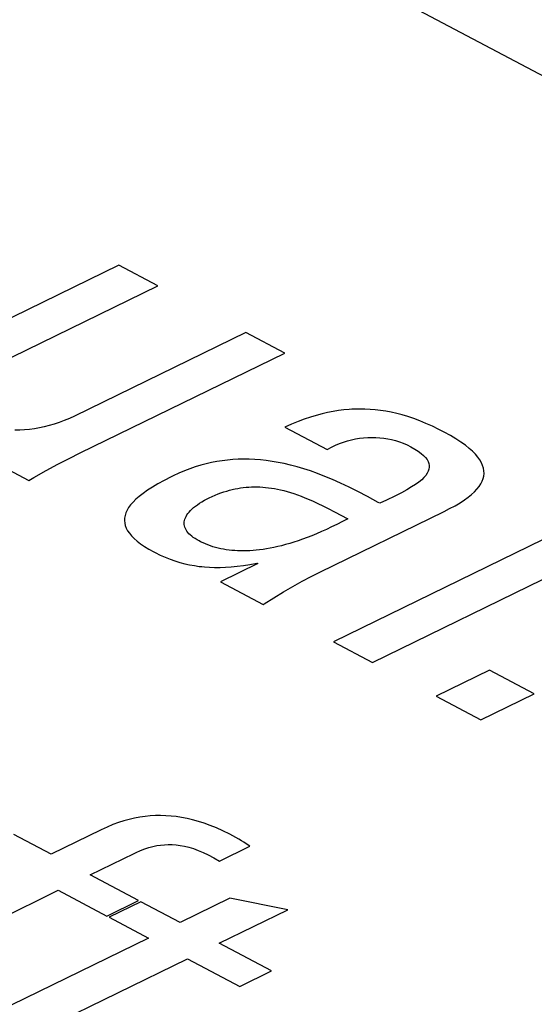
# Model space of a CAD drawing. Header units: millimetres. Extents: x -844 to -217, y -125 to 557.
# Tile 147 of 178: x -349.02 to -347.34, y 486.66 to 489.89. Entities that reach past the tile are written whole.
import ezdxf

# ---------------------------------------------------------------- set-up
doc = ezdxf.new("R2010")
doc.units = ezdxf.units.MM
doc.header["$LTSCALE"] = 23.1
doc.layers.add('R912005577_AM_0', color=7, linetype='CONTINUOUS')

msp = doc.modelspace()

# ---------------------------------------------------------------- linework, layer by layer
at = {"layer": 'R912005577_AM_0', "color": 7}
for p, q in [((-369.3777, 501.394), (-333.9593, 482.6441)), ((-348.6978, 489.0887), (-349.3445, 488.773)), ((-348.5699, 489.021), (-348.6978, 489.0887)), ((-349.1577, 488.7339), (-348.5699, 489.021)), ((-348.2812, 488.8682), (-348.8438, 488.5934)), ((-348.1532, 488.8004), (-348.2812, 488.8682)), ((-348.8251, 488.4724), (-348.1532, 488.8004)), ((-347.977, 488.6114), (-347.9948, 488.6085)), ((-347.9594, 488.6136), (-347.977, 488.6114)), ((-347.9421, 488.6152), (-347.9594, 488.6136)), ((-347.9334, 488.6157), (-347.9421, 488.6152)), ((-347.9248, 488.6161), (-347.9334, 488.6157)), ((-347.9077, 488.6165), (-347.9248, 488.6161)), ((-347.8907, 488.6163), (-347.9077, 488.6165)), ((-347.8737, 488.6155), (-347.8907, 488.6163)), ((-347.8566, 488.6141), (-347.8737, 488.6155)), ((-347.8394, 488.612), (-347.8566, 488.6141)), ((-347.822, 488.6094), (-347.8394, 488.612)), ((-347.8044, 488.606), (-347.822, 488.6094)), ((-348.8769, 488.5788), (-348.8934, 488.5727)), ((-348.8604, 488.5857), (-348.8769, 488.5788)), ((-348.8438, 488.5934), (-348.8604, 488.5857)), ((-348.0895, 488.5833), (-348.11, 488.5757)), ((-348.0696, 488.5899), (-348.0895, 488.5833)), ((-348.0502, 488.5957), (-348.0696, 488.5899)), ((-348.0313, 488.6007), (-348.0502, 488.5957)), ((-348.0129, 488.605), (-348.0313, 488.6007)), ((-347.9948, 488.6085), (-348.0129, 488.605)), ((-347.7865, 488.602), (-347.8044, 488.606)), ((-347.7683, 488.5972), (-347.7865, 488.602)), ((-347.7496, 488.5916), (-347.7683, 488.5972)), ((-347.7305, 488.5852), (-347.7496, 488.5916)), ((-347.7108, 488.5779), (-347.7305, 488.5852)), ((-347.6905, 488.5696), (-347.7108, 488.5779)), ((-349.0232, 488.5473), (-349.039, 488.5469)), ((-349.0072, 488.5483), (-349.0232, 488.5473)), ((-348.9911, 488.5499), (-349.0072, 488.5483)), ((-348.975, 488.5521), (-348.9911, 488.5499)), ((-348.9588, 488.5549), (-348.975, 488.5521)), ((-348.9425, 488.5584), (-348.9588, 488.5549)), ((-348.9262, 488.5625), (-348.9425, 488.5584)), ((-348.9098, 488.5672), (-348.9262, 488.5625)), ((-348.8934, 488.5727), (-348.9098, 488.5672)), ((-348.1311, 488.5672), (-348.153, 488.5576)), ((-348.153, 488.5576), (-348.0141, 488.4841)), ((-348.11, 488.5757), (-348.1311, 488.5672)), ((-347.6695, 488.5602), (-347.6905, 488.5696)), ((-347.6477, 488.5496), (-347.6695, 488.5602)), ((-347.6309, 488.541), (-347.6477, 488.5496)), ((-347.961, 488.5081), (-347.9478, 488.5122)), ((-347.9478, 488.5122), (-347.9346, 488.5156)), ((-347.9346, 488.5156), (-347.9213, 488.5184)), ((-347.9213, 488.5184), (-347.9081, 488.5206)), ((-347.9081, 488.5206), (-347.8948, 488.5221)), ((-347.8948, 488.5221), (-347.8816, 488.5231)), ((-347.8816, 488.5231), (-347.8684, 488.5234)), ((-347.8684, 488.5234), (-347.8553, 488.5232)), ((-347.8553, 488.5232), (-347.8421, 488.5223)), ((-347.8421, 488.5223), (-347.829, 488.5209)), ((-347.829, 488.5209), (-347.816, 488.5188)), ((-347.816, 488.5188), (-347.803, 488.5161)), ((-347.803, 488.5161), (-347.7902, 488.5128)), ((-347.7902, 488.5128), (-347.7774, 488.5088)), ((-347.6104, 488.5297), (-347.6309, 488.541)), ((-347.592, 488.5188), (-347.6104, 488.5297)), ((-347.5757, 488.5081), (-347.592, 488.5188)), ((-348.0141, 488.4841), (-348.0125, 488.485)), ((-348.0125, 488.485), (-347.9999, 488.4918)), ((-347.9999, 488.4918), (-347.9871, 488.498)), ((-347.9871, 488.498), (-347.9741, 488.5034)), ((-347.9741, 488.5034), (-347.961, 488.5081)), ((-347.7774, 488.5088), (-347.7647, 488.5041)), ((-347.7647, 488.5041), (-347.7521, 488.4987)), ((-347.7521, 488.4987), (-347.7397, 488.4926)), ((-347.7397, 488.4926), (-347.7267, 488.4853)), ((-347.7267, 488.4853), (-347.7156, 488.4782)), ((-347.5612, 488.4977), (-347.5757, 488.5081)), ((-347.5485, 488.4876), (-347.5612, 488.4977)), ((-347.5375, 488.4778), (-347.5485, 488.4876)), ((-349.1294, 488.454), (-348.9936, 488.3821)), ((-348.8977, 488.4353), (-348.8608, 488.4546)), ((-348.8608, 488.4546), (-348.8251, 488.4724)), ((-348.3416, 488.4492), (-348.3592, 488.447)), ((-348.3239, 488.4507), (-348.3416, 488.4492)), ((-348.3062, 488.4517), (-348.3239, 488.4507)), ((-348.2883, 488.452), (-348.3062, 488.4517)), ((-348.2702, 488.4518), (-348.2883, 488.452)), ((-348.2519, 488.451), (-348.2702, 488.4518)), ((-348.2333, 488.4496), (-348.2519, 488.451)), ((-348.2144, 488.4476), (-348.2333, 488.4496)), ((-348.1951, 488.4449), (-348.2144, 488.4476)), ((-347.7156, 488.4782), (-347.7061, 488.4712)), ((-347.7061, 488.4712), (-347.6983, 488.4644)), ((-347.6983, 488.4644), (-347.6919, 488.4578)), ((-347.6919, 488.4578), (-347.6869, 488.4512)), ((-347.6869, 488.4512), (-347.6832, 488.4447)), ((-347.528, 488.4681), (-347.5375, 488.4778)), ((-347.5201, 488.4587), (-347.528, 488.4681)), ((-347.5135, 488.4494), (-347.5201, 488.4587)), ((-347.5083, 488.4403), (-347.5135, 488.4494)), ((-348.9363, 488.4144), (-348.8977, 488.4353)), ((-348.4651, 488.4208), (-348.483, 488.4139)), ((-348.4473, 488.4269), (-348.4651, 488.4208)), ((-348.4295, 488.4322), (-348.4473, 488.4269)), ((-348.4207, 488.4347), (-348.4295, 488.4322)), ((-348.4119, 488.4369), (-348.4207, 488.4347)), ((-348.3943, 488.4409), (-348.4119, 488.4369)), ((-348.3767, 488.4443), (-348.3943, 488.4409)), ((-348.3592, 488.447), (-348.3767, 488.4443)), ((-348.1754, 488.4415), (-348.1951, 488.4449)), ((-348.1553, 488.4374), (-348.1754, 488.4415)), ((-348.1346, 488.4326), (-348.1553, 488.4374)), ((-348.1134, 488.427), (-348.1346, 488.4326)), ((-348.0916, 488.4206), (-348.1134, 488.427)), ((-348.069, 488.4133), (-348.0916, 488.4206)), ((-346.7808, 488.4447), (-347.9934, 487.8526)), ((-347.6832, 488.4447), (-347.6808, 488.4382)), ((-347.6805, 488.4189), (-347.6827, 488.4123)), ((-347.6808, 488.4382), (-347.6795, 488.4318)), ((-347.6794, 488.4253), (-347.6805, 488.4189)), ((-347.6795, 488.4318), (-347.6794, 488.4253)), ((-347.5044, 488.4314), (-347.5083, 488.4403)), ((-347.5018, 488.4226), (-347.5044, 488.4314)), ((-347.5003, 488.4138), (-347.5018, 488.4226)), ((-348.9936, 488.3821), (-348.9774, 488.3914)), ((-348.9774, 488.3914), (-348.9363, 488.4144)), ((-348.5263, 488.3943), (-348.5493, 488.3825)), ((-348.5194, 488.3977), (-348.5263, 488.3943)), ((-348.5011, 488.4062), (-348.5194, 488.3977)), ((-348.483, 488.4139), (-348.5011, 488.4062)), ((-348.0458, 488.405), (-348.069, 488.4133)), ((-348.0217, 488.3957), (-348.0458, 488.405)), ((-347.9966, 488.3853), (-348.0217, 488.3957)), ((-347.9704, 488.3736), (-347.9966, 488.3853)), ((-347.7045, 488.3846), (-347.7137, 488.377)), ((-347.697, 488.3919), (-347.7045, 488.3846)), ((-347.6909, 488.3989), (-347.697, 488.3919)), ((-347.6862, 488.4057), (-347.6909, 488.3989)), ((-347.6827, 488.4123), (-347.6862, 488.4057)), ((-347.5062, 488.3796), (-347.503, 488.3881)), ((-347.503, 488.3881), (-347.5009, 488.3966)), ((-347.5009, 488.3966), (-347.5, 488.4052)), ((-347.5, 488.4052), (-347.5003, 488.4138)), ((-348.5881, 488.3603), (-348.6043, 488.3498)), ((-348.5698, 488.3712), (-348.5881, 488.3603)), ((-348.5493, 488.3825), (-348.5698, 488.3712)), ((-348.335, 488.3501), (-348.3258, 488.3523)), ((-348.3258, 488.3523), (-348.3213, 488.3534)), ((-348.3213, 488.3534), (-348.3167, 488.3543)), ((-348.3167, 488.3543), (-348.3077, 488.3561)), ((-348.3077, 488.3561), (-348.2986, 488.3575)), ((-348.2986, 488.3575), (-348.2896, 488.3587)), ((-348.2896, 488.3587), (-348.2806, 488.3597)), ((-348.2806, 488.3597), (-348.2716, 488.3604)), ((-348.2716, 488.3604), (-348.2626, 488.3608)), ((-348.2626, 488.3608), (-348.2536, 488.361)), ((-348.2536, 488.361), (-348.2445, 488.361)), ((-348.2445, 488.361), (-348.2353, 488.3607)), ((-348.2353, 488.3607), (-348.226, 488.3602)), ((-348.226, 488.3602), (-348.2166, 488.3594)), ((-348.2166, 488.3594), (-348.2071, 488.3583)), ((-348.2071, 488.3583), (-348.1975, 488.357)), ((-348.1975, 488.357), (-348.1876, 488.3554)), ((-348.1876, 488.3554), (-348.1776, 488.3535)), ((-348.1776, 488.3535), (-348.1674, 488.3513)), ((-348.1674, 488.3513), (-348.1569, 488.3487)), ((-347.9429, 488.3606), (-347.9704, 488.3736)), ((-347.9137, 488.346), (-347.9429, 488.3606)), ((-347.8655, 487.7849), (-346.6528, 488.377)), ((-347.7528, 488.3517), (-347.7709, 488.3419)), ((-347.7375, 488.3607), (-347.7528, 488.3517)), ((-347.7246, 488.3691), (-347.7375, 488.3607)), ((-347.7137, 488.377), (-347.7246, 488.3691)), ((-347.5313, 488.3452), (-347.5231, 488.3539)), ((-347.5231, 488.3539), (-347.5163, 488.3625)), ((-347.5163, 488.3625), (-347.5106, 488.3711)), ((-347.5106, 488.3711), (-347.5062, 488.3796)), ((-348.642, 488.3203), (-348.6514, 488.311)), ((-348.6311, 488.3299), (-348.642, 488.3203)), ((-348.6186, 488.3397), (-348.6311, 488.3299)), ((-348.6043, 488.3498), (-348.6186, 488.3397)), ((-348.4169, 488.3171), (-348.4081, 488.3218)), ((-348.4081, 488.3218), (-348.4015, 488.3251)), ((-348.4015, 488.3251), (-348.3917, 488.3297)), ((-348.3917, 488.3297), (-348.382, 488.334)), ((-348.382, 488.334), (-348.3724, 488.3378)), ((-348.3724, 488.3378), (-348.3629, 488.3414)), ((-348.3629, 488.3414), (-348.3535, 488.3446)), ((-348.3535, 488.3446), (-348.3442, 488.3475)), ((-348.3442, 488.3475), (-348.335, 488.3501)), ((-348.1569, 488.3487), (-348.1462, 488.3459)), ((-348.1462, 488.3459), (-348.1352, 488.3426)), ((-348.1352, 488.3426), (-348.1238, 488.339)), ((-348.1238, 488.339), (-348.1121, 488.335)), ((-348.1121, 488.335), (-348.0999, 488.3305)), ((-348.0999, 488.3305), (-348.0873, 488.3255)), ((-348.0873, 488.3255), (-348.074, 488.32)), ((-348.074, 488.32), (-348.0601, 488.3139)), ((-347.8821, 488.3295), (-347.9137, 488.346)), ((-347.8469, 488.3102), (-347.8821, 488.3295)), ((-347.7926, 488.3309), (-347.8198, 488.318)), ((-347.7709, 488.3419), (-347.7926, 488.3309)), ((-347.5787, 488.309), (-347.5645, 488.3183)), ((-347.5645, 488.3183), (-347.5519, 488.3274)), ((-347.5519, 488.3274), (-347.5409, 488.3363)), ((-347.5409, 488.3363), (-347.5313, 488.3452)), ((-348.6658, 488.293), (-348.671, 488.2843)), ((-348.6593, 488.3019), (-348.6658, 488.293)), ((-348.6514, 488.311), (-348.6593, 488.3019)), ((-348.4633, 488.2832), (-348.4584, 488.288)), ((-348.4584, 488.288), (-348.4529, 488.2929)), ((-348.4529, 488.2929), (-348.4468, 488.2977)), ((-348.4468, 488.2977), (-348.4402, 488.3026)), ((-348.4402, 488.3026), (-348.433, 488.3075)), ((-348.433, 488.3075), (-348.4252, 488.3123)), ((-348.4252, 488.3123), (-348.4169, 488.3171)), ((-348.0601, 488.3139), (-348.0452, 488.307)), ((-348.0452, 488.307), (-348.029, 488.2993)), ((-348.029, 488.2993), (-348.0111, 488.2903)), ((-348.0111, 488.2903), (-347.99, 488.2795)), ((-347.8422, 488.3076), (-347.8469, 488.3102)), ((-347.8198, 488.318), (-347.8422, 488.3076)), ((-347.6302, 488.2808), (-347.6127, 488.2897)), ((-347.6127, 488.2897), (-347.5947, 488.2994)), ((-347.5947, 488.2994), (-347.5787, 488.309)), ((-348.6792, 488.2589), (-348.6795, 488.2505)), ((-348.6776, 488.2673), (-348.6792, 488.2589)), ((-348.6749, 488.2757), (-348.6776, 488.2673)), ((-348.671, 488.2843), (-348.6749, 488.2757)), ((-348.4827, 488.2504), (-348.4814, 488.2549)), ((-348.4814, 488.2549), (-348.4797, 488.2595)), ((-348.4797, 488.2595), (-348.4775, 488.2642)), ((-348.4775, 488.2642), (-348.4748, 488.2689)), ((-348.4748, 488.2689), (-348.4715, 488.2736)), ((-348.4715, 488.2736), (-348.4677, 488.2784)), ((-348.4677, 488.2784), (-348.4633, 488.2832)), ((-348.0383, 488.0815), (-347.6302, 488.2808)), ((-347.99, 488.2795), (-347.9463, 488.2567)), ((-347.9463, 488.2567), (-347.9646, 488.2471)), ((-348.6795, 488.2505), (-348.6788, 488.2422)), ((-348.6788, 488.2422), (-348.6768, 488.234)), ((-348.6768, 488.234), (-348.6736, 488.2256)), ((-348.6736, 488.2256), (-348.6692, 488.2173)), ((-348.4836, 488.2415), (-348.4834, 488.2459)), ((-348.4833, 488.2371), (-348.4836, 488.2415)), ((-348.4834, 488.2459), (-348.4827, 488.2504)), ((-348.4826, 488.2327), (-348.4833, 488.2371)), ((-348.4814, 488.2284), (-348.4826, 488.2327)), ((-348.4797, 488.2241), (-348.4814, 488.2284)), ((-348.4775, 488.2199), (-348.4797, 488.2241)), ((-348.0168, 488.2216), (-348.0333, 488.2141)), ((-347.9999, 488.2295), (-348.0168, 488.2216)), ((-347.9825, 488.238), (-347.9999, 488.2295)), ((-347.9646, 488.2471), (-347.9825, 488.238)), ((-348.6692, 488.2173), (-348.6635, 488.2089)), ((-348.6635, 488.2089), (-348.6566, 488.2005)), ((-348.6566, 488.2005), (-348.6482, 488.192)), ((-348.6482, 488.192), (-348.6384, 488.1834)), ((-348.4748, 488.2157), (-348.4775, 488.2199)), ((-348.4716, 488.2116), (-348.4748, 488.2157)), ((-348.4679, 488.2075), (-348.4716, 488.2116)), ((-348.4637, 488.2034), (-348.4679, 488.2075)), ((-348.4589, 488.1993), (-348.4637, 488.2034)), ((-348.4537, 488.1953), (-348.4589, 488.1993)), ((-348.4478, 488.1914), (-348.4537, 488.1953)), ((-348.4414, 488.1874), (-348.4478, 488.1914)), ((-348.0952, 488.1894), (-348.1096, 488.1843)), ((-348.0803, 488.1949), (-348.0952, 488.1894)), ((-348.065, 488.2008), (-348.0803, 488.1949)), ((-348.0494, 488.2072), (-348.065, 488.2008)), ((-348.0333, 488.2141), (-348.0494, 488.2072)), ((-348.6384, 488.1834), (-348.6271, 488.1746)), ((-348.6271, 488.1746), (-348.6141, 488.1658)), ((-348.6141, 488.1658), (-348.5994, 488.1568)), ((-348.5994, 488.1568), (-348.5829, 488.1476)), ((-348.4344, 488.1835), (-348.4414, 488.1874)), ((-348.4297, 488.1811), (-348.4344, 488.1835)), ((-348.4218, 488.1773), (-348.4297, 488.1811)), ((-348.4138, 488.1738), (-348.4218, 488.1773)), ((-348.4056, 488.1705), (-348.4138, 488.1738)), ((-348.3974, 488.1675), (-348.4056, 488.1705)), ((-348.3891, 488.1648), (-348.3974, 488.1675)), ((-348.3806, 488.1623), (-348.3891, 488.1648)), ((-348.372, 488.1601), (-348.3806, 488.1623)), ((-348.3634, 488.1581), (-348.372, 488.1601)), ((-348.3545, 488.1564), (-348.3634, 488.1581)), ((-348.2131, 488.1577), (-348.2247, 488.1558)), ((-348.2013, 488.1598), (-348.2131, 488.1577)), ((-348.1892, 488.1622), (-348.2013, 488.1598)), ((-348.1767, 488.165), (-348.1892, 488.1622)), ((-348.164, 488.1681), (-348.1767, 488.165)), ((-348.1509, 488.1716), (-348.164, 488.1681)), ((-348.1375, 488.1754), (-348.1509, 488.1716)), ((-348.1237, 488.1797), (-348.1375, 488.1754)), ((-348.1096, 488.1843), (-348.1237, 488.1797)), ((-348.5829, 488.1476), (-348.579, 488.1456)), ((-348.579, 488.1456), (-348.5623, 488.1373)), ((-348.5623, 488.1373), (-348.5459, 488.13)), ((-348.5459, 488.13), (-348.5297, 488.1236)), ((-348.3456, 488.1549), (-348.3545, 488.1564)), ((-348.3365, 488.1536), (-348.3456, 488.1549)), ((-348.3273, 488.1526), (-348.3365, 488.1536)), ((-348.3179, 488.1518), (-348.3273, 488.1526)), ((-348.3084, 488.1512), (-348.3179, 488.1518)), ((-348.2987, 488.1509), (-348.3084, 488.1512)), ((-348.2888, 488.1508), (-348.2987, 488.1509)), ((-348.2787, 488.151), (-348.2888, 488.1508)), ((-348.2683, 488.1514), (-348.2787, 488.151)), ((-348.2578, 488.1521), (-348.2683, 488.1514)), ((-348.247, 488.1531), (-348.2578, 488.1521)), ((-348.236, 488.1543), (-348.247, 488.1531)), ((-348.2247, 488.1558), (-348.236, 488.1543)), ((-348.5297, 488.1236), (-348.5138, 488.118)), ((-348.5138, 488.118), (-348.4979, 488.1131)), ((-348.4979, 488.1131), (-348.482, 488.1089)), ((-348.482, 488.1089), (-348.4662, 488.1054)), ((-348.4662, 488.1054), (-348.4502, 488.1025)), ((-348.4502, 488.1025), (-348.434, 488.1002)), ((-348.434, 488.1002), (-348.4258, 488.0993)), ((-348.4258, 488.0993), (-348.4175, 488.0985)), ((-348.4175, 488.0985), (-348.4008, 488.0974)), ((-348.4008, 488.0974), (-348.3837, 488.0968)), ((-348.3837, 488.0968), (-348.3661, 488.0968)), ((-348.3661, 488.0968), (-348.348, 488.0975)), ((-348.2422, 488.1091), (-348.3648, 488.0492)), ((-348.348, 488.0975), (-348.3292, 488.0987)), ((-348.3292, 488.0987), (-348.3097, 488.1006)), ((-348.3097, 488.1006), (-348.2893, 488.1032)), ((-348.2893, 488.1032), (-348.2679, 488.1066)), ((-348.2679, 488.1066), (-348.2453, 488.1107)), ((-348.2453, 488.1107), (-348.2422, 488.1091)), ((-348.0971, 488.0512), (-348.0675, 488.0669)), ((-348.0675, 488.0669), (-348.0383, 488.0815)), ((-348.3648, 488.0492), (-348.2243, 487.9749)), ((-348.1581, 488.0164), (-348.1274, 488.0344)), ((-348.1274, 488.0344), (-348.0971, 488.0512)), ((-348.2212, 487.9769), (-348.1894, 487.9973)), ((-348.1894, 487.9973), (-348.1581, 488.0164)), ((-348.2243, 487.9749), (-348.2212, 487.9769)), ((-347.9934, 487.8526), (-347.8655, 487.7849)), ((-347.4822, 487.7598), (-347.6569, 487.6745)), ((-347.3355, 487.6821), (-347.4822, 487.7598)), ((-347.6569, 487.6745), (-347.5102, 487.5968)), ((-347.5102, 487.5968), (-347.3355, 487.6821)), ((-348.7178, 487.2524), (-348.7366, 487.2447)), ((-348.6995, 487.2592), (-348.7178, 487.2524)), ((-348.6814, 487.2649), (-348.6995, 487.2592)), ((-348.6637, 487.2698), (-348.6814, 487.2649)), ((-348.6462, 487.2738), (-348.6637, 487.2698)), ((-348.6289, 487.277), (-348.6462, 487.2738)), ((-348.6117, 487.2795), (-348.6289, 487.277)), ((-348.5947, 487.2812), (-348.6117, 487.2795)), ((-348.5778, 487.2821), (-348.5947, 487.2812)), ((-348.5609, 487.2824), (-348.5778, 487.2821)), ((-348.5439, 487.2819), (-348.5609, 487.2824)), ((-348.5267, 487.2807), (-348.5439, 487.2819)), ((-348.5094, 487.2788), (-348.5267, 487.2807)), ((-348.4919, 487.2762), (-348.5094, 487.2788)), ((-348.474, 487.2727), (-348.4919, 487.2762)), ((-348.4558, 487.2684), (-348.474, 487.2727)), ((-348.4371, 487.2633), (-348.4558, 487.2684)), ((-348.418, 487.2571), (-348.4371, 487.2633)), ((-348.3982, 487.2499), (-348.418, 487.2571)), ((-348.9203, 487.1554), (-349.042, 487.2199)), ((-348.7557, 487.2358), (-348.9203, 487.1554)), ((-348.7366, 487.2447), (-348.7557, 487.2358)), ((-348.3777, 487.2416), (-348.3982, 487.2499)), ((-348.3565, 487.2321), (-348.3777, 487.2416)), ((-348.3343, 487.2212), (-348.3565, 487.2321)), ((-348.3245, 487.2161), (-348.3343, 487.2212)), ((-348.3041, 487.2049), (-348.3245, 487.2161)), ((-348.2957, 487.1998), (-348.3041, 487.2049)), ((-348.2881, 487.195), (-348.2957, 487.1998)), ((-348.2739, 487.1852), (-348.2881, 487.195)), ((-348.7923, 487.0877), (-348.6479, 487.1582)), ((-348.6479, 487.1582), (-348.6414, 487.1613)), ((-348.6414, 487.1613), (-348.6266, 487.1678)), ((-348.6266, 487.1678), (-348.6126, 487.1732)), ((-348.6126, 487.1732), (-348.5992, 487.1775)), ((-348.5992, 487.1775), (-348.5862, 487.1809)), ((-348.5862, 487.1809), (-348.5735, 487.1836)), ((-348.5735, 487.1836), (-348.5609, 487.1854)), ((-348.5609, 487.1854), (-348.5484, 487.1866)), ((-348.5484, 487.1866), (-348.5358, 487.1871)), ((-348.5358, 487.1871), (-348.523, 487.1868)), ((-348.523, 487.1868), (-348.5099, 487.1859)), ((-348.5099, 487.1859), (-348.5033, 487.1851)), ((-348.5033, 487.1851), (-348.4965, 487.1841)), ((-348.4965, 487.1841), (-348.4827, 487.1815)), ((-348.4827, 487.1815), (-348.4684, 487.1781)), ((-348.4684, 487.1781), (-348.4535, 487.1737)), ((-348.4535, 487.1737), (-348.438, 487.1681)), ((-348.438, 487.1681), (-348.4217, 487.1615)), ((-348.4217, 487.1615), (-348.4047, 487.1535)), ((-348.3678, 487.133), (-348.2687, 487.1814)), ((-348.2687, 487.1814), (-348.2739, 487.1852)), ((-348.4047, 487.1535), (-348.3867, 487.144)), ((-348.3867, 487.144), (-348.3678, 487.133)), ((-348.6331, 487.0034), (-348.7923, 487.0877)), ((-349.6405, 486.6736), (-348.8965, 487.0369)), ((-348.8965, 487.0369), (-348.7373, 486.9526)), ((-348.7373, 486.9526), (-348.6331, 487.0034)), ((-348.6259, 486.9996), (-348.73, 486.9487)), ((-348.4964, 486.9311), (-348.6259, 486.9996)), ((-348.3335, 487.0106), (-348.4964, 486.9311)), ((-348.1433, 486.9732), (-348.3335, 487.0106)), ((-348.3684, 486.8633), (-348.1433, 486.9732)), ((-348.73, 486.9487), (-348.6006, 486.8802)), ((-348.6006, 486.8802), (-349.2035, 486.5858)), ((-348.1968, 486.7724), (-348.3684, 486.8633)), ((-349.0015, 486.5542), (-348.4726, 486.8124)), ((-348.4726, 486.8124), (-348.3009, 486.7216)), ((-348.3009, 486.7216), (-348.1968, 486.7724))]:
    msp.add_line(p, q, dxfattribs=at)

doc.saveas('drawing.dxf')
